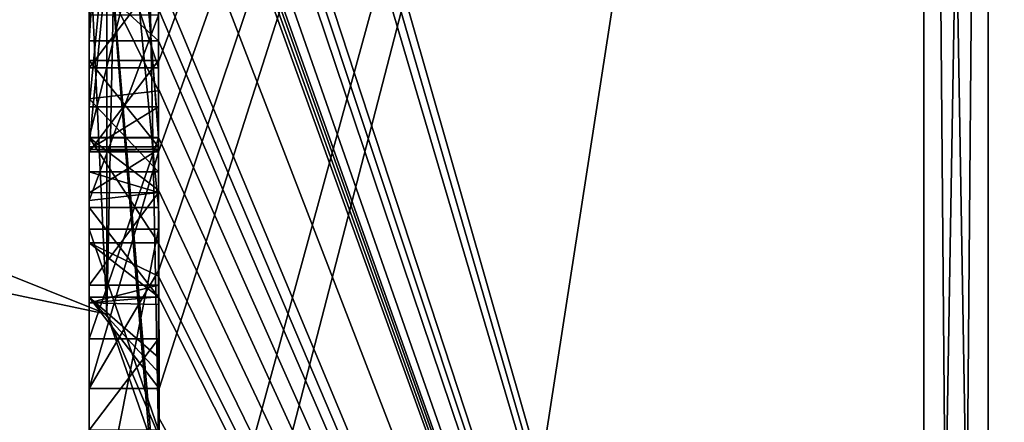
# Model space of a CAD drawing. Extents: x -23 to 700, y -1799 to -1.
# Tile 3 of 251: x -4.8 to -1.96, y -1789.99 to -1788.82. Entities that reach past the tile are written whole.
import ezdxf

# ---------------------------------------------------------------- set-up
doc = ezdxf.new("R2010")
doc.units = 0
doc.header["$LTSCALE"] = 54.754438
for name, color, linetype in [('1400', 7, 'CONTINUOUS'), ('1405', 7, 'CONTINUOUS'), ('1406', 7, 'CONTINUOUS'), ('1407', 7, 'CONTINUOUS'), ('1408', 7, 'CONTINUOUS'), ('1413', 7, 'CONTINUOUS'), ('1414', 7, 'CONTINUOUS'), ('1421', 7, 'CONTINUOUS'), ('1423', 7, 'CONTINUOUS'), ('1424', 7, 'CONTINUOUS'), ('1425', 7, 'CONTINUOUS'), ('1436', 7, 'CONTINUOUS'), ('1442', 7, 'CONTINUOUS'), ('1445', 7, 'CONTINUOUS'), ('1446', 7, 'CONTINUOUS'), ('1447', 7, 'CONTINUOUS'), ('1448', 7, 'CONTINUOUS'), ('1482', 7, 'CONTINUOUS'), ('1483', 7, 'CONTINUOUS'), ('1534', 7, 'CONTINUOUS'), ('1535', 7, 'CONTINUOUS'), ('1536', 7, 'CONTINUOUS'), ('1537', 7, 'CONTINUOUS'), ('1552', 7, 'CONTINUOUS'), ('1557', 7, 'CONTINUOUS'), ('1561', 7, 'CONTINUOUS'), ('1562', 7, 'CONTINUOUS'), ('1563', 7, 'CONTINUOUS'), ('1564', 7, 'CONTINUOUS'), ('1565', 7, 'CONTINUOUS'), ('1566', 7, 'CONTINUOUS'), ('1567', 7, 'CONTINUOUS'), ('1568', 7, 'CONTINUOUS'), ('1569', 7, 'CONTINUOUS'), ('1570', 7, 'CONTINUOUS'), ('1572', 7, 'CONTINUOUS'), ('1578', 7, 'CONTINUOUS')]:
    doc.layers.add(name, color=color, linetype=linetype)

msp = doc.modelspace()

# ---------------------------------------------------------------- linework, layer by layer
at = {"layer": '1400', "linetype": 'CONTINUOUS'}
for points in [[(-4.4, -1785.1824, 10.1674), (-4.4, -1782.471, 14.7638), (-4.4, -1790.0213, 1.6862), (-4.4, -1785.1824, 10.1674)], [(-4.4, -1782.471, -14.7638), (-4.4, -1788.7004, -4.0741), (-4.4, -1790.0213, -1.6862), (-4.4, -1782.471, -14.7638)], [(-4.4, -1785.3536, 9.871), (-4.4, -1785.1824, 10.1674), (-4.4, -1790.0213, 1.6862), (-4.4, -1785.3536, 9.871)], [(-4.4, -1785.8936, 8.9356), (-4.4, -1785.3536, 9.871), (-4.4, -1790.0213, 1.6862), (-4.4, -1785.8936, 8.9356)], [(-4.4, -1788.8863, -9.752), (-4.4, -1786.5668, -7.7696), (-4.4, -1785.7982, -9.1008), (-4.4, -1788.8863, -9.752)], [(-4.4, -1786.0881, 8.5986), (-4.4, -1785.8936, 8.9356), (-4.4, -1790.0213, 1.6862), (-4.4, -1786.0881, 8.5986)], [(-4.4, -1786.608, 7.6982), (-4.4, -1786.0881, 8.5986), (-4.4, -1790.0213, 1.6862), (-4.4, -1786.608, 7.6982)], [(-4.4, -1789.158, -9.2656), (-4.4, -1786.5668, -7.7696), (-4.4, -1789.024, -9.5097), (-4.4, -1789.158, -9.2656)], [(-4.4, -1789.024, -9.5097), (-4.4, -1786.5668, -7.7696), (-4.4, -1788.8863, -9.752), (-4.4, -1789.024, -9.5097)], [(-4.4, -1787.2894, 6.5179), (-4.4, -1786.608, 7.6982), (-4.4, -1790.0213, 1.6862), (-4.4, -1787.2894, 6.5179)], [(-4.4, -1787.0044, -7.6196), (-4.4, -1789.0759, -8.8156), (-4.4, -1787.1278, -7.406), (-4.4, -1787.0044, -7.6196)], [(-4.4, -1788.9428, 9.0462), (-4.4, -1788.6844, 10.0976), (-4.4, -1787.1201, 7.4194), (-4.4, -1788.9428, 9.0462)], [(-4.4, -1789.1915, 8.6153), (-4.4, -1788.9428, 9.0462), (-4.4, -1787.1201, 7.4194), (-4.4, -1789.1915, 8.6153)], [(-4.4, -1787.1278, -7.406), (-4.4, -1789.0759, -8.8156), (-4.4, -1787.3925, -7.1131), (-4.4, -1787.1278, -7.406)], [(-4.4, -1787.5527, 6.67), (-4.4, -1787.2894, 6.5179), (-4.4, -1790.0213, 1.6862), (-4.4, -1787.5527, 6.67)], [(-4.4, -1787.2944, 7.1174), (-4.4, -1787.5527, 6.67), (-4.4, -1789.3659, 8.3134), (-4.4, -1787.2944, 7.1174)], [(-4.4, -1787.3925, -7.1131), (-4.4, -1789.0759, -8.8156), (-4.4, -1787.7428, -6.9829), (-4.4, -1787.3925, -7.1131)], [(-4.4, -1789.3659, 8.3134), (-4.4, -1787.5527, 6.67), (-4.4, -1790.0213, 1.6862), (-4.4, -1789.3659, 8.3134)], [(-4.4, -1787.7428, -6.9829), (-4.4, -1789.0759, -8.8156), (-4.4, -1788.1618, -7.0093), (-4.4, -1787.7428, -6.9829)], [(-4.4, -1790.2826, -6.7822), (-4.4, -1787.9233, -5.4201), (-4.4, -1789.9704, -7.5706), (-4.4, -1790.2826, -6.7822)], [(-4.4, -1789.9704, -7.5706), (-4.4, -1787.9233, -5.4201), (-4.4, -1789.3232, -7.2874), (-4.4, -1789.9704, -7.5706)], [(-4.4, -1789.3232, -7.2874), (-4.4, -1787.9233, -5.4201), (-4.4, -1788.8118, -6.8832), (-4.4, -1789.3232, -7.2874)], [(-4.4, -1788.1618, -7.0093), (-4.4, -1789.0759, -8.8156), (-4.4, -1788.6269, -7.2036), (-4.4, -1788.1618, -7.0093)], [(-4.4, -1788.3609, -5.2701), (-4.4, -1789.1656, -5.7347), (-4.4, -1788.9637, -4.2261), (-4.4, -1788.3609, -5.2701)], [(-4.4, -1788.6269, -7.2036), (-4.4, -1789.0759, -8.8156), (-4.4, -1789.0302, -7.509), (-4.4, -1788.6269, -7.2036)], [(-4.4, -1788.946, 9.648), (-4.4, -1788.6844, 10.0976), (-4.4, -1788.9428, 9.0462), (-4.4, -1788.946, 9.648)], [(-4.4, -1788.7004, -4.0741), (-4.4, -1788.9637, -4.2261), (-4.4, -1790.0213, -1.6862), (-4.4, -1788.7004, -4.0741)], [(-4.4, -1789.197, 9.193), (-4.4, -1788.946, 9.648), (-4.4, -1788.9428, 9.0462), (-4.4, -1789.197, 9.193)], [(-4.4, -1789.745, -4.7312), (-4.4, -1790.0083, -4.8832), (-4.4, -1788.9637, -4.2261), (-4.4, -1789.745, -4.7312)], [(-4.4, -1788.9637, -4.2261), (-4.4, -1790.0083, -4.8832), (-4.4, -1790.0213, -1.6862), (-4.4, -1788.9637, -4.2261)], [(-4.4, -1789.1656, -5.7347), (-4.4, -1789.745, -4.7312), (-4.4, -1788.9637, -4.2261), (-4.4, -1789.1656, -5.7347)], [(-4.4, -1789.0302, -7.509), (-4.4, -1789.0759, -8.8156), (-4.4, -1789.1992, -8.602), (-4.4, -1789.0302, -7.509)], [(-4.4, -1789.2635, -7.8578), (-4.4, -1789.0302, -7.509), (-4.4, -1789.1992, -8.602), (-4.4, -1789.2635, -7.8578)], [(-4.4, -1789.323, -8.2323), (-4.4, -1789.2635, -7.8578), (-4.4, -1789.1992, -8.602), (-4.4, -1789.323, -8.2323)], [(-4.4, -1789.5904, -7.7501), (-4.4, -1789.9704, -7.5706), (-4.4, -1789.3232, -7.2874), (-4.4, -1789.5904, -7.7501)], [(-4.4, -1789.6242, 7.8659), (-4.4, -1789.3659, 8.3134), (-4.4, -1790.0213, 1.6862), (-4.4, -1789.6242, 7.8659)], [(-4.4, -1789.4289, -5.8867), (-4.4, -1790.4027, -6.449), (-4.4, -1790.0083, -4.8832), (-4.4, -1789.4289, -5.8867)], [(-4.4, -1789.6461, -8.0507), (-4.4, -1789.9704, -7.5706), (-4.4, -1789.5904, -7.7501), (-4.4, -1789.6461, -8.0507)], [(-4.4, -1789.6238, -8.3457), (-4.4, -1789.9704, -7.5706), (-4.4, -1789.6461, -8.0507), (-4.4, -1789.6238, -8.3457)], [(-4.4, -1789.7984, 7.9665), (-4.4, -1789.6242, 7.8659), (-4.4, -1790.0213, 1.6862), (-4.4, -1789.7984, 7.9665)], [(-4.4, -1791.0336, 4.2391), (-4.4, -1789.7984, 7.9665), (-4.4, -1790.4027, -6.449), (-4.4, -1791.0336, 4.2391)], [(-4.4, -1790.4027, -6.449), (-4.4, -1789.7984, 7.9665), (-4.4, -1790.1, 0.0124), (-4.4, -1790.4027, -6.449)], [(-4.4, -1790.1, 0.0124), (-4.4, -1789.7984, 7.9665), (-4.4, -1790.0213, 1.6862), (-4.4, -1790.1, 0.0124)]]:
    msp.add_3dface(points, dxfattribs=at)
at = {"layer": '1405', "linetype": 'CONTINUOUS'}
for points in [[(-2.1949, -1793.9825), (-4.3341, -1786.5125, -13.8636), (-2.1949, -1782.9913, -19.0374), (-2.1949, -1793.9825)], [(-4.3429, -1786.5961, -13.7189), (-4.3341, -1786.5125, -13.8636), (-2.1949, -1793.9825), (-4.3429, -1786.5961, -13.7189)], [(-4.3508, -1786.6805, -13.5727), (-4.3429, -1786.5961, -13.7189), (-2.1949, -1793.9825), (-4.3508, -1786.6805, -13.5727)], [(-4.3867, -1787.2981, -12.5029), (-4.3508, -1786.6805, -13.5727), (-2.1949, -1793.9825), (-4.3867, -1787.2981, -12.5029)], [(-4.3893, -1787.3819, -12.3577), (-4.3867, -1787.2981, -12.5029), (-2.1949, -1793.9825), (-4.3893, -1787.3819, -12.3577)], [(-4.3915, -1787.4661, -12.212), (-4.3893, -1787.3819, -12.3577), (-2.1949, -1793.9825), (-4.3915, -1787.4661, -12.212)], [(-4.3958, -1787.6968, -11.8124), (-4.3915, -1787.4661, -12.212), (-2.1949, -1793.9825), (-4.3958, -1787.6968, -11.8124)], [(-4.3969, -1787.787, -11.656), (-4.3958, -1787.6968, -11.8124), (-2.1949, -1793.9825), (-4.3969, -1787.787, -11.656)], [(-4.4, -1788.2671, -10.7532), (-4.4, -1787.8058, -11.4205), (-2.1949, -1793.9825), (-4.4, -1788.2671, -10.7532)], [(-4.4, -1787.8058, -11.4205), (-4.3995, -1787.8416, -11.46), (-2.1949, -1793.9825), (-4.4, -1787.8058, -11.4205)], [(-4.3978, -1787.8775, -11.4994), (-4.3969, -1787.787, -11.656), (-2.1949, -1793.9825), (-4.3978, -1787.8775, -11.4994)], [(-4.3995, -1787.8416, -11.46), (-4.3978, -1787.8775, -11.4994), (-2.1949, -1793.9825), (-4.3995, -1787.8416, -11.46)], [(-4.4, -1788.7017, -10.0683), (-4.4, -1788.2671, -10.7532), (-2.1949, -1793.9825), (-4.4, -1788.7017, -10.0683)], [(-4.4, -1788.7949, -9.9103), (-4.4, -1788.7017, -10.0683), (-2.1949, -1793.9825), (-4.4, -1788.7949, -9.9103)], [(-4.4, -1788.8863, -9.752), (-4.4, -1788.7949, -9.9103), (-2.1949, -1793.9825), (-4.4, -1788.8863, -9.752)], [(-4.4, -1789.024, -9.5097), (-4.4, -1788.8863, -9.752), (-2.1949, -1793.9825), (-4.4, -1789.024, -9.5097)], [(-4.4, -1789.158, -9.2656), (-4.4, -1789.024, -9.5097), (-4.4, -1789.1649, -9.2696), (-4.4, -1789.158, -9.2656)], [(-4.4, -1789.1649, -9.2696), (-4.4, -1789.024, -9.5097), (-2.1949, -1793.9825), (-4.4, -1789.1649, -9.2696)], [(-4.3999, -1789.3164, -9.0071), (-4.4, -1789.1649, -9.2696), (-2.1949, -1793.9825), (-4.3999, -1789.3164, -9.0071)], [(-4.3998, -1789.4678, -8.7448), (-4.3999, -1789.3164, -9.0071), (-2.1949, -1793.9825), (-4.3998, -1789.4678, -8.7448)], [(-4.3998, -1789.5639, -8.5462), (-4.3998, -1789.4678, -8.7448), (-2.1949, -1793.9825), (-4.3998, -1789.5639, -8.5462)], [(-4.4, -1789.6238, -8.3457), (-4.3998, -1789.5639, -8.5462), (-2.1949, -1793.9825), (-4.4, -1789.6238, -8.3457)], [(-4.4, -1789.9704, -7.5706), (-4.4, -1789.6238, -8.3457), (-2.1949, -1793.9825), (-4.4, -1789.9704, -7.5706)], [(-4.4, -1790.2826, -6.7822), (-4.4, -1789.9704, -7.5706), (-4.3963, -1790.4022, -6.8513), (-4.4, -1790.2826, -6.7822)], [(-4.3963, -1790.4022, -6.8513), (-4.4, -1789.9704, -7.5706), (-4.3852, -1790.5214, -6.9201), (-4.3963, -1790.4022, -6.8513)], [(-4.3852, -1790.5214, -6.9201), (-4.4, -1789.9704, -7.5706), (-2.1949, -1793.9825), (-4.3852, -1790.5214, -6.9201)]]:
    msp.add_3dface(points, dxfattribs=at)
at = {"layer": '1406', "linetype": 'CONTINUOUS'}
for points in [[(-4.4, -1788.6844, 10.0976), (-4.4, -1788.946, 9.648), (-2.1949, -1782.9913, 19.0374), (-4.4, -1788.6844, 10.0976)], [(-2.1949, -1782.9913, 19.0374), (-4.4, -1788.946, 9.648), (-4.4, -1789.2061, 9.1982), (-2.1949, -1782.9913, 19.0374)], [(-4.4, -1791.0336, 4.2391), (-4.4, -1791.5), (-2.1949, -1782.9913, 19.0374), (-4.4, -1791.0336, 4.2391)], [(-4.4, -1791.0336, 4.2391), (-2.1949, -1782.9913, 19.0374), (-4.3979, -1789.8875, 8.0179), (-4.4, -1791.0336, 4.2391)], [(-4.4, -1791.5), (-3.7691, -1793.1602), (-2.1949, -1782.9913, 19.0374), (-4.4, -1791.5)], [(-4.3996, -1789.5472, 8.6073), (-2.1949, -1782.9913, 19.0374), (-4.4, -1789.2061, 9.1982), (-4.3996, -1789.5472, 8.6073)], [(-4.3979, -1789.8875, 8.0179), (-2.1949, -1782.9913, 19.0374), (-4.3996, -1789.5472, 8.6073), (-4.3979, -1789.8875, 8.0179)], [(-3.7691, -1793.1602), (-2.1949, -1793.9825), (-2.1949, -1782.9913, 19.0374), (-3.7691, -1793.1602)], [(-4.4, -1789.2061, 9.1982), (-4.4, -1788.946, 9.648), (-4.4, -1789.197, 9.193), (-4.4, -1789.2061, 9.1982)], [(-4.4, -1789.7984, 7.9665), (-4.4, -1791.0336, 4.2391), (-4.3979, -1789.8875, 8.0179), (-4.4, -1789.7984, 7.9665)], [(-4.3995, -1789.843, 7.9922), (-4.4, -1789.7984, 7.9665), (-4.3979, -1789.8875, 8.0179), (-4.3995, -1789.843, 7.9922)]]:
    msp.add_3dface(points, dxfattribs=at)
at = {"layer": '1407', "linetype": 'CONTINUOUS'}
for points in [[(0, -1793.444), (0, -1782.7214, 18.5712), (-2.0094, -1793.9698, 0), (0, -1793.444)], [(-2.0094, -1793.9698, 0), (0, -1782.7214, 18.5712), (-2.0094, -1782.9849, 19.0264), (-2.0094, -1793.9698, 0)]]:
    msp.add_3dface(points, dxfattribs=at)
at = {"layer": '1408', "linetype": 'CONTINUOUS'}
for points in [[(0, -1782.7214, -18.5712), (0, -1793.444), (-2.0094, -1782.9849, -19.0264), (0, -1782.7214, -18.5712)], [(0, -1793.444), (-2.0094, -1793.9698, 0), (-2.0094, -1782.9849, -19.0264), (0, -1793.444)]]:
    msp.add_3dface(points, dxfattribs=at)
at = {"layer": '1413', "linetype": 'CONTINUOUS'}
for points in [[(-2.0094, -1793.9698, 0), (-2.1949, -1782.9913, -19.0374), (-2.0094, -1782.9849, -19.0264), (-2.0094, -1793.9698, 0)], [(-2.1949, -1793.9825), (-2.1949, -1782.9913, -19.0374), (-2.1016, -1793.9849, 0), (-2.1949, -1793.9825)], [(-2.1949, -1782.9913, -19.0374), (-2.0094, -1793.9698, 0), (-2.1016, -1793.9849, 0), (-2.1949, -1782.9913, -19.0374)]]:
    msp.add_3dface(points, dxfattribs=at)
at = {"layer": '1414', "linetype": 'CONTINUOUS'}
for points in [[(-2.1949, -1782.9913, 19.0374), (-2.1949, -1793.9825), (-2.0094, -1782.9849, 19.0264), (-2.1949, -1782.9913, 19.0374)], [(-2.0094, -1782.9849, 19.0264), (-2.1949, -1793.9825), (-2.1016, -1793.9849, 0), (-2.0094, -1782.9849, 19.0264)], [(-2.0094, -1793.9698, 0), (-2.0094, -1782.9849, 19.0264), (-2.1016, -1793.9849, 0), (-2.0094, -1793.9698, 0)]]:
    msp.add_3dface(points, dxfattribs=at)
at = {"layer": '1421', "linetype": 'CONTINUOUS'}
for points in [[(-4.6, -1787.1201, 7.4194), (-4.6, -1787.2944, 7.1174), (-4.6, -1789.1915, 8.6153), (-4.6, -1787.1201, 7.4194)], [(-4.6, -1787.2944, 7.1174), (-4.6, -1789.3659, 8.3134), (-4.6, -1789.1915, 8.6153), (-4.6, -1787.2944, 7.1174)], [(-4.6, -1789.2061, 9.1982), (-4.6, -1788.9428, 9.0462), (-4.6, -1789.1915, 8.6153), (-4.6, -1789.2061, 9.1982)], [(-4.6, -1789.3659, 8.3134), (-4.6, -1789.2061, 9.1982), (-4.6, -1789.1915, 8.6153), (-4.6, -1789.3659, 8.3134)], [(-4.6, -1789.8875, 8.0179), (-4.6, -1789.2061, 9.1982), (-4.6, -1789.6242, 7.8659), (-4.6, -1789.8875, 8.0179)], [(-4.6, -1789.6242, 7.8659), (-4.6, -1789.2061, 9.1982), (-4.6, -1789.3659, 8.3134), (-4.6, -1789.6242, 7.8659)]]:
    msp.add_3dface(points, dxfattribs=at)
at = {"layer": '1423', "linetype": 'CONTINUOUS'}
for points in [[(-4.4, -1789.1915, 8.6153), (-4.4, -1787.1201, 7.4194), (-4.6, -1789.1915, 8.6153), (-4.4, -1789.1915, 8.6153)], [(-4.4, -1787.1201, 7.4194), (-4.6, -1787.1201, 7.4194), (-4.6, -1789.1915, 8.6153), (-4.4, -1787.1201, 7.4194)]]:
    msp.add_3dface(points, dxfattribs=at)
at = {"layer": '1424', "linetype": 'CONTINUOUS'}
for points in [[(-4.4, -1788.9428, 9.0462), (-4.4, -1789.1915, 8.6153), (-4.6, -1788.9428, 9.0462), (-4.4, -1788.9428, 9.0462)], [(-4.6, -1788.9428, 9.0462), (-4.4, -1789.1915, 8.6153), (-4.6, -1789.1915, 8.6153), (-4.6, -1788.9428, 9.0462)]]:
    msp.add_3dface(points, dxfattribs=at)
at = {"layer": '1425', "linetype": 'CONTINUOUS'}
for points in [[(-4.4, -1789.197, 9.193), (-4.4, -1788.9428, 9.0462), (-4.6, -1789.2061, 9.1982), (-4.4, -1789.197, 9.193)], [(-4.4, -1788.9428, 9.0462), (-4.6, -1788.9428, 9.0462), (-4.6, -1789.2061, 9.1982), (-4.4, -1788.9428, 9.0462)], [(-4.4, -1789.2061, 9.1982), (-4.4, -1789.197, 9.193), (-4.6, -1789.2061, 9.1982), (-4.4, -1789.2061, 9.1982)]]:
    msp.add_3dface(points, dxfattribs=at)
at = {"layer": '1436', "linetype": 'CONTINUOUS'}
for points in [[(-4.6, -1788.8863, -9.752), (-4.6, -1785.7982, -9.1008), (-4.6, -1788.7035, -10.0687), (-4.6, -1788.8863, -9.752)], [(-4.6, -1786.5668, -7.7696), (-4.6, -1789.1649, -9.2696), (-4.6, -1789.0759, -8.8156), (-4.6, -1786.5668, -7.7696)], [(-4.6, -1786.5668, -7.7696), (-4.6, -1789.0759, -8.8156), (-4.6, -1787.0044, -7.6196), (-4.6, -1786.5668, -7.7696)], [(-4.6, -1788.1869, -6.6399), (-4.6, -1787.6825, -6.6419), (-4.6, -1789.346, -7.3126), (-4.6, -1788.1869, -6.6399)], [(-4.6, -1789.346, -7.3126), (-4.6, -1787.6825, -6.6419), (-4.6, -1789.5904, -7.7501), (-4.6, -1789.346, -7.3126)], [(-4.6, -1789.5904, -7.7501), (-4.6, -1787.6825, -6.6419), (-4.6, -1788.6269, -7.2036), (-4.6, -1789.5904, -7.7501)], [(-4.6, -1787.9233, -5.4201), (-4.6, -1790.5214, -6.9201), (-4.6, -1790.4324, -6.4661), (-4.6, -1787.9233, -5.4201)], [(-4.6, -1788.7004, -4.0741), (-4.6, -1787.9233, -5.4201), (-4.6, -1788.9637, -4.2261), (-4.6, -1788.7004, -4.0741)], [(-4.6, -1788.9637, -4.2261), (-4.6, -1787.9233, -5.4201), (-4.6, -1788.3609, -5.2701), (-4.6, -1788.9637, -4.2261)], [(-4.6, -1788.3609, -5.2701), (-4.6, -1787.9233, -5.4201), (-4.6, -1789.1656, -5.7347), (-4.6, -1788.3609, -5.2701)], [(-4.6, -1789.1656, -5.7347), (-4.6, -1787.9233, -5.4201), (-4.6, -1789.4289, -5.8867), (-4.6, -1789.1656, -5.7347)], [(-4.6, -1789.4289, -5.8867), (-4.6, -1787.9233, -5.4201), (-4.6, -1790.4324, -6.4661), (-4.6, -1789.4289, -5.8867)], [(-4.6, -1788.8118, -6.8832), (-4.6, -1788.1869, -6.6399), (-4.6, -1789.346, -7.3126), (-4.6, -1788.8118, -6.8832)], [(-4.6, -1789.0535, -7.5329), (-4.6, -1789.5904, -7.7501), (-4.6, -1788.6269, -7.2036), (-4.6, -1789.0535, -7.5329)], [(-4.6, -1789.2635, -7.8578), (-4.6, -1789.5904, -7.7501), (-4.6, -1789.0535, -7.5329), (-4.6, -1789.2635, -7.8578)], [(-4.6, -1789.1649, -9.2696), (-4.6, -1789.4678, -8.7448), (-4.6, -1789.0759, -8.8156), (-4.6, -1789.1649, -9.2696)], [(-4.6, -1789.0759, -8.8156), (-4.6, -1789.4678, -8.7448), (-4.6, -1789.1992, -8.602), (-4.6, -1789.0759, -8.8156)], [(-4.6, -1789.745, -4.7312), (-4.6, -1789.1656, -5.7347), (-4.6, -1790.0083, -4.8832), (-4.6, -1789.745, -4.7312)], [(-4.6, -1790.0083, -4.8832), (-4.6, -1789.1656, -5.7347), (-4.6, -1789.4289, -5.8867), (-4.6, -1790.0083, -4.8832)], [(-4.6, -1789.1992, -8.602), (-4.6, -1789.4678, -8.7448), (-4.6, -1789.324, -8.2239), (-4.6, -1789.1992, -8.602)], [(-4.6, -1789.6412, -8.2432), (-4.6, -1789.5904, -7.7501), (-4.6, -1789.2635, -7.8578), (-4.6, -1789.6412, -8.2432)], [(-4.6, -1789.324, -8.2239), (-4.6, -1789.6412, -8.2432), (-4.6, -1789.2635, -7.8578), (-4.6, -1789.324, -8.2239)], [(-4.6, -1789.4678, -8.7448), (-4.6, -1789.6412, -8.2432), (-4.6, -1789.324, -8.2239), (-4.6, -1789.4678, -8.7448)]]:
    msp.add_3dface(points, dxfattribs=at)
at = {"layer": '1442', "linetype": 'CONTINUOUS'}
for points in [[(-4.4, -1788.8863, -9.752), (-4.4, -1785.7982, -9.1008), (-4.6, -1788.8863, -9.752), (-4.4, -1788.8863, -9.752)], [(-4.4, -1785.7982, -9.1008), (-4.6, -1785.7982, -9.1008), (-4.6, -1788.8863, -9.752), (-4.4, -1785.7982, -9.1008)]]:
    msp.add_3dface(points, dxfattribs=at)
at = {"layer": '1445', "linetype": 'CONTINUOUS'}
for points in [[(-4.4, -1789.3232, -7.2874), (-4.4, -1788.8118, -6.8832), (-4.6, -1789.346, -7.3126), (-4.4, -1789.3232, -7.2874)], [(-4.4, -1788.8118, -6.8832), (-4.6, -1788.8118, -6.8832), (-4.6, -1789.346, -7.3126), (-4.4, -1788.8118, -6.8832)], [(-4.4, -1789.5904, -7.7501), (-4.4, -1789.3232, -7.2874), (-4.6, -1789.5904, -7.7501), (-4.4, -1789.5904, -7.7501)], [(-4.4, -1789.3232, -7.2874), (-4.6, -1789.346, -7.3126), (-4.6, -1789.5904, -7.7501), (-4.4, -1789.3232, -7.2874)]]:
    msp.add_3dface(points, dxfattribs=at)
at = {"layer": '1446', "linetype": 'CONTINUOUS'}
for points in [[(-4.3998, -1789.5639, -8.5462), (-4.4, -1789.6238, -8.3457), (-4.6, -1789.4678, -8.7448), (-4.3998, -1789.5639, -8.5462)], [(-4.4, -1789.6238, -8.3457), (-4.6, -1789.6412, -8.2432), (-4.6, -1789.4678, -8.7448), (-4.4, -1789.6238, -8.3457)], [(-4.3998, -1789.4678, -8.7448), (-4.3998, -1789.5639, -8.5462), (-4.6, -1789.4678, -8.7448), (-4.3998, -1789.4678, -8.7448)], [(-4.4, -1789.6461, -8.0507), (-4.4, -1789.5904, -7.7501), (-4.6, -1789.6412, -8.2432), (-4.4, -1789.6461, -8.0507)], [(-4.4, -1789.5904, -7.7501), (-4.6, -1789.5904, -7.7501), (-4.6, -1789.6412, -8.2432), (-4.4, -1789.5904, -7.7501)], [(-4.4, -1789.6238, -8.3457), (-4.4, -1789.6461, -8.0507), (-4.6, -1789.6412, -8.2432), (-4.4, -1789.6238, -8.3457)]]:
    msp.add_3dface(points, dxfattribs=at)
at = {"layer": '1447', "linetype": 'CONTINUOUS'}
for points in [[(-4.4, -1789.1649, -9.2696), (-4.3999, -1789.3164, -9.0071), (-4.6, -1789.1649, -9.2696), (-4.4, -1789.1649, -9.2696)], [(-4.3999, -1789.3164, -9.0071), (-4.3998, -1789.4678, -8.7448), (-4.6, -1789.1649, -9.2696), (-4.3999, -1789.3164, -9.0071)], [(-4.6, -1789.1649, -9.2696), (-4.3998, -1789.4678, -8.7448), (-4.6, -1789.4678, -8.7448), (-4.6, -1789.1649, -9.2696)]]:
    msp.add_3dface(points, dxfattribs=at)
at = {"layer": '1448', "linetype": 'CONTINUOUS'}
for points in [[(-4.4, -1786.5668, -7.7696), (-4.4, -1789.158, -9.2656), (-4.6, -1786.5668, -7.7696), (-4.4, -1786.5668, -7.7696)], [(-4.4, -1789.158, -9.2656), (-4.4, -1789.1649, -9.2696), (-4.6, -1786.5668, -7.7696), (-4.4, -1789.158, -9.2656)], [(-4.4, -1789.1649, -9.2696), (-4.6, -1789.1649, -9.2696), (-4.6, -1786.5668, -7.7696), (-4.4, -1789.1649, -9.2696)]]:
    msp.add_3dface(points, dxfattribs=at)
at = {"layer": '1482', "linetype": 'CONTINUOUS'}
for points in [[(-4.9, -1789.5332, -1.5315), (-4.9, -1782.093, -14.4185), (-4.549, -1782.2017, -14.518), (-4.9, -1789.5332, -1.5315)], [(-4.549, -1789.6738, -1.5759), (-4.9, -1789.5332, -1.5315), (-4.549, -1782.2017, -14.518), (-4.549, -1789.6738, -1.5759)], [(-4.4, -1782.471, -14.7638), (-4.549, -1789.6738, -1.5759), (-4.549, -1782.2017, -14.518), (-4.4, -1782.471, -14.7638)], [(-4.4, -1782.471, -14.7638), (-4.4, -1790.0213, -1.6862), (-4.549, -1789.6738, -1.5759), (-4.4, -1782.471, -14.7638)]]:
    msp.add_3dface(points, dxfattribs=at)
at = {"layer": '1483', "linetype": 'CONTINUOUS'}
for points in [[(-4.9, -1782.093, 14.4185), (-4.9, -1789.5332, 1.5315), (-4.549, -1789.6738, 1.5759), (-4.9, -1782.093, 14.4185)], [(-4.549, -1782.2017, 14.518), (-4.9, -1782.093, 14.4185), (-4.549, -1789.6738, 1.5759), (-4.549, -1782.2017, 14.518)], [(-4.4, -1790.0213, 1.6862), (-4.4, -1782.471, 14.7638), (-4.549, -1782.2017, 14.518), (-4.4, -1790.0213, 1.6862)], [(-4.4, -1790.0213, 1.6862), (-4.549, -1782.2017, 14.518), (-4.549, -1789.6738, 1.5759), (-4.4, -1790.0213, 1.6862)]]:
    msp.add_3dface(points, dxfattribs=at)
at = {"layer": '1534', "linetype": 'CONTINUOUS'}
for points in [[(-4.4, -1787.2944, 7.1174), (-4.4, -1789.3659, 8.3134), (-4.6, -1787.2944, 7.1174), (-4.4, -1787.2944, 7.1174)], [(-4.4, -1789.3659, 8.3134), (-4.6, -1789.3659, 8.3134), (-4.6, -1787.2944, 7.1174), (-4.4, -1789.3659, 8.3134)]]:
    msp.add_3dface(points, dxfattribs=at)
at = {"layer": '1535', "linetype": 'CONTINUOUS'}
for points in [[(-4.4, -1789.3659, 8.3134), (-4.4, -1789.6242, 7.8659), (-4.6, -1789.3659, 8.3134), (-4.4, -1789.3659, 8.3134)], [(-4.4, -1789.6242, 7.8659), (-4.6, -1789.6242, 7.8659), (-4.6, -1789.3659, 8.3134), (-4.4, -1789.6242, 7.8659)]]:
    msp.add_3dface(points, dxfattribs=at)
at = {"layer": '1536', "linetype": 'CONTINUOUS'}
for points in [[(-4.4, -1789.6242, 7.8659), (-4.4, -1789.7984, 7.9665), (-4.6, -1789.6242, 7.8659), (-4.4, -1789.6242, 7.8659)], [(-4.4, -1789.7984, 7.9665), (-4.3995, -1789.843, 7.9922), (-4.6, -1789.6242, 7.8659), (-4.4, -1789.7984, 7.9665)], [(-4.3995, -1789.843, 7.9922), (-4.3979, -1789.8875, 8.0179), (-4.6, -1789.6242, 7.8659), (-4.3995, -1789.843, 7.9922)], [(-4.3979, -1789.8875, 8.0179), (-4.6, -1789.8875, 8.0179), (-4.6, -1789.6242, 7.8659), (-4.3979, -1789.8875, 8.0179)]]:
    msp.add_3dface(points, dxfattribs=at)
at = {"layer": '1537', "linetype": 'CONTINUOUS'}
for points in [[(-4.3996, -1789.5472, 8.6073), (-4.4, -1789.2061, 9.1982), (-4.6, -1789.8875, 8.0179), (-4.3996, -1789.5472, 8.6073)], [(-4.4, -1789.2061, 9.1982), (-4.6, -1789.2061, 9.1982), (-4.6, -1789.8875, 8.0179), (-4.4, -1789.2061, 9.1982)], [(-4.3979, -1789.8875, 8.0179), (-4.3996, -1789.5472, 8.6073), (-4.6, -1789.8875, 8.0179), (-4.3979, -1789.8875, 8.0179)]]:
    msp.add_3dface(points, dxfattribs=at)
at = {"layer": '1552', "linetype": 'CONTINUOUS'}
for points in [[(-4.4, -1788.7949, -9.9103), (-4.4, -1788.8863, -9.752), (-4.6, -1788.7035, -10.0687), (-4.4, -1788.7949, -9.9103)], [(-4.4, -1788.8863, -9.752), (-4.6, -1788.8863, -9.752), (-4.6, -1788.7035, -10.0687), (-4.4, -1788.8863, -9.752)]]:
    msp.add_3dface(points, dxfattribs=at)
at = {"layer": '1557', "linetype": 'CONTINUOUS'}
for points in [[(-4.4, -1789.0759, -8.8156), (-4.4, -1787.0044, -7.6196), (-4.6, -1789.0759, -8.8156), (-4.4, -1789.0759, -8.8156)], [(-4.6, -1789.0759, -8.8156), (-4.4, -1787.0044, -7.6196), (-4.6, -1787.0044, -7.6196), (-4.6, -1789.0759, -8.8156)]]:
    msp.add_3dface(points, dxfattribs=at)
at = {"layer": '1561', "linetype": 'CONTINUOUS'}
for points in [[(-4.4, -1788.6269, -7.2036), (-4.4, -1789.0302, -7.509), (-4.6, -1788.6269, -7.2036), (-4.4, -1788.6269, -7.2036)], [(-4.4, -1789.0302, -7.509), (-4.6, -1789.0535, -7.5329), (-4.6, -1788.6269, -7.2036), (-4.4, -1789.0302, -7.509)], [(-4.4, -1789.0302, -7.509), (-4.4, -1789.2635, -7.8578), (-4.6, -1789.0535, -7.5329), (-4.4, -1789.0302, -7.509)], [(-4.4, -1789.2635, -7.8578), (-4.6, -1789.2635, -7.8578), (-4.6, -1789.0535, -7.5329), (-4.4, -1789.2635, -7.8578)]]:
    msp.add_3dface(points, dxfattribs=at)
at = {"layer": '1562', "linetype": 'CONTINUOUS'}
for points in [[(-4.4, -1789.323, -8.2323), (-4.4, -1789.1992, -8.602), (-4.6, -1789.324, -8.2239), (-4.4, -1789.323, -8.2323)], [(-4.4, -1789.1992, -8.602), (-4.6, -1789.1992, -8.602), (-4.6, -1789.324, -8.2239), (-4.4, -1789.1992, -8.602)], [(-4.4, -1789.2635, -7.8578), (-4.4, -1789.323, -8.2323), (-4.6, -1789.2635, -7.8578), (-4.4, -1789.2635, -7.8578)], [(-4.4, -1789.323, -8.2323), (-4.6, -1789.324, -8.2239), (-4.6, -1789.2635, -7.8578), (-4.4, -1789.323, -8.2323)]]:
    msp.add_3dface(points, dxfattribs=at)
at = {"layer": '1563', "linetype": 'CONTINUOUS'}
for points in [[(-4.4, -1789.1992, -8.602), (-4.4, -1789.0759, -8.8156), (-4.6, -1789.1992, -8.602), (-4.4, -1789.1992, -8.602)], [(-4.4, -1789.0759, -8.8156), (-4.6, -1789.0759, -8.8156), (-4.6, -1789.1992, -8.602), (-4.4, -1789.0759, -8.8156)]]:
    msp.add_3dface(points, dxfattribs=at)
at = {"layer": '1564', "linetype": 'CONTINUOUS'}
for points in [[(-4.4, -1790.4027, -6.449), (-4.4, -1789.4289, -5.8867), (-4.6, -1790.4324, -6.4661), (-4.4, -1790.4027, -6.449)], [(-4.4, -1789.4289, -5.8867), (-4.6, -1789.4289, -5.8867), (-4.6, -1790.4324, -6.4661), (-4.4, -1789.4289, -5.8867)]]:
    msp.add_3dface(points, dxfattribs=at)
at = {"layer": '1565', "linetype": 'CONTINUOUS'}
for points in [[(-4.4, -1789.4289, -5.8867), (-4.4, -1790.0083, -4.8832), (-4.6, -1789.4289, -5.8867), (-4.4, -1789.4289, -5.8867)], [(-4.4, -1790.0083, -4.8832), (-4.6, -1790.0083, -4.8832), (-4.6, -1789.4289, -5.8867), (-4.4, -1790.0083, -4.8832)]]:
    msp.add_3dface(points, dxfattribs=at)
at = {"layer": '1566', "linetype": 'CONTINUOUS'}
for points in [[(-4.4, -1790.0083, -4.8832), (-4.4, -1789.745, -4.7312), (-4.6, -1790.0083, -4.8832), (-4.4, -1790.0083, -4.8832)], [(-4.4, -1789.745, -4.7312), (-4.6, -1789.745, -4.7312), (-4.6, -1790.0083, -4.8832), (-4.4, -1789.745, -4.7312)]]:
    msp.add_3dface(points, dxfattribs=at)
at = {"layer": '1567', "linetype": 'CONTINUOUS'}
for points in [[(-4.4, -1789.745, -4.7312), (-4.4, -1789.1656, -5.7347), (-4.6, -1789.745, -4.7312), (-4.4, -1789.745, -4.7312)], [(-4.4, -1789.1656, -5.7347), (-4.6, -1789.1656, -5.7347), (-4.6, -1789.745, -4.7312), (-4.4, -1789.1656, -5.7347)]]:
    msp.add_3dface(points, dxfattribs=at)
at = {"layer": '1568', "linetype": 'CONTINUOUS'}
for points in [[(-4.4, -1789.1656, -5.7347), (-4.4, -1788.3609, -5.2701), (-4.6, -1789.1656, -5.7347), (-4.4, -1789.1656, -5.7347)], [(-4.4, -1788.3609, -5.2701), (-4.6, -1788.3609, -5.2701), (-4.6, -1789.1656, -5.7347), (-4.4, -1788.3609, -5.2701)]]:
    msp.add_3dface(points, dxfattribs=at)
at = {"layer": '1569', "linetype": 'CONTINUOUS'}
for points in [[(-4.4, -1788.3609, -5.2701), (-4.4, -1788.9637, -4.2261), (-4.6, -1788.3609, -5.2701), (-4.4, -1788.3609, -5.2701)], [(-4.4, -1788.9637, -4.2261), (-4.6, -1788.9637, -4.2261), (-4.6, -1788.3609, -5.2701), (-4.4, -1788.9637, -4.2261)]]:
    msp.add_3dface(points, dxfattribs=at)
at = {"layer": '1570', "linetype": 'CONTINUOUS'}
for points in [[(-4.4, -1788.9637, -4.2261), (-4.4, -1788.7004, -4.0741), (-4.6, -1788.9637, -4.2261), (-4.4, -1788.9637, -4.2261)], [(-4.4, -1788.7004, -4.0741), (-4.6, -1788.7004, -4.0741), (-4.6, -1788.9637, -4.2261), (-4.4, -1788.7004, -4.0741)]]:
    msp.add_3dface(points, dxfattribs=at)
at = {"layer": '1572', "linetype": 'CONTINUOUS'}
for points in [[(-4.4, -1787.9233, -5.4201), (-4.4, -1790.2826, -6.7822), (-4.6, -1787.9233, -5.4201), (-4.4, -1787.9233, -5.4201)], [(-4.4, -1790.2826, -6.7822), (-4.3963, -1790.4022, -6.8513), (-4.6, -1787.9233, -5.4201), (-4.4, -1790.2826, -6.7822)], [(-4.3963, -1790.4022, -6.8513), (-4.6, -1790.5214, -6.9201), (-4.6, -1787.9233, -5.4201), (-4.3963, -1790.4022, -6.8513)]]:
    msp.add_3dface(points, dxfattribs=at)
at = {"layer": '1578', "linetype": 'CONTINUOUS'}
for points in [[(-4.9, -1789.6, 0.0102), (-4.9, -1789.5332, -1.5315), (-4.549, -1789.6738, -1.5759), (-4.9, -1789.6, 0.0102)], [(-4.9, -1789.5332, 1.5315), (-4.9, -1789.6, 0.0102), (-4.549, -1789.6738, -1.5759), (-4.9, -1789.5332, 1.5315)], [(-4.549, -1789.6738, 1.5759), (-4.9, -1789.5332, 1.5315), (-4.549, -1789.6738, -1.5759), (-4.549, -1789.6738, 1.5759)], [(-4.4, -1790.0213, -1.6862), (-4.4, -1790.1, 0.0124), (-4.549, -1789.6738, 1.5759), (-4.4, -1790.0213, -1.6862)], [(-4.4, -1790.0213, -1.6862), (-4.549, -1789.6738, 1.5759), (-4.549, -1789.6738, -1.5759), (-4.4, -1790.0213, -1.6862)], [(-4.4, -1790.1, 0.0124), (-4.4, -1790.0213, 1.6862), (-4.549, -1789.6738, 1.5759), (-4.4, -1790.1, 0.0124)]]:
    msp.add_3dface(points, dxfattribs=at)

doc.saveas('drawing.dxf')
